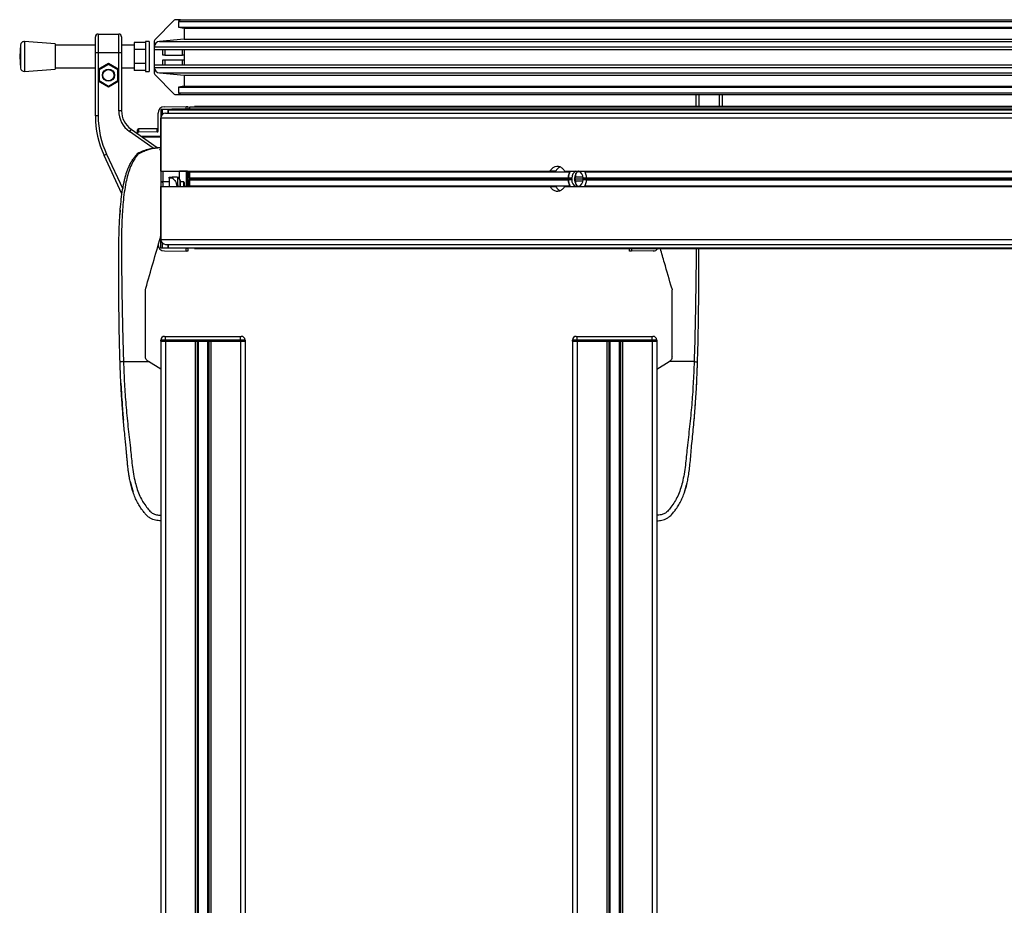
# Model space of a CAD drawing. Header units: millimetres. Extents: x 0 to 420, y 0 to 297.
# Tile 30 of 104: x 69 to 95, y 218 to 242. Entities that reach past the tile are written whole.
import ezdxf

# ---------------------------------------------------------------- set-up
doc = ezdxf.new("R2010")
doc.units = ezdxf.units.MM

msp = doc.modelspace()

# ---------------------------------------------------------------- linework, layer by layer
at = {"color": 7, "linetype": 'Continuous', "lineweight": 25}
for p, q in [((72.76188, 241.77365), (72.24117, 241.25294)), ((72.92652, 241.78829), (72.79723, 241.78829)), ((72.92652, 241.78829), (72.87652, 241.73829)), ((72.92652, 241.78829), (107.27652, 241.78829)), ((72.87652, 241.73829), (72.87652, 241.58829)), ((72.87652, 241.73829), (107.27652, 241.73829)), ((72.87652, 241.58829), (73.02652, 241.56279)), ((72.87652, 241.58829), (107.27652, 241.58829)), ((73.02652, 241.56279), (107.27652, 241.56279)), ((73.02652, 241.56279), (73.02652, 241.26828)), ((70.65152, 240.90558), (70.65152, 241.33058)), ((70.65152, 240.90558), (70.65152, 241.33058)), ((70.72652, 241.40558), (70.72652, 240.90558)), ((70.72652, 241.40558), (71.27652, 241.40558)), ((70.72652, 241.40558), (70.72652, 240.90558)), ((70.72652, 241.40558), (71.27652, 241.40558)), ((71.27652, 240.90558), (71.27652, 241.40558)), ((71.27652, 240.90558), (71.27652, 241.40558)), ((71.35152, 241.33058), (71.35152, 240.90558)), ((71.35152, 241.33058), (71.35152, 240.90558)), ((73.02652, 241.26828), (72.36345, 241.21027)), ((73.02652, 241.26828), (107.27652, 241.26828)), ((68.65362, 241.11348), (68.63012, 240.80558)), ((68.65362, 241.11348), (68.63012, 240.80558)), ((68.65362, 241.11348), (68.65362, 240.49768)), ((68.65362, 241.11348), (68.65362, 240.49768)), ((69.58012, 241.14308), (68.76093, 241.20558)), ((69.58012, 241.14308), (68.76093, 241.20558)), ((68.76093, 241.20558), (68.76093, 240.40558)), ((68.76093, 241.20558), (68.76093, 240.40558)), ((69.58012, 241.14308), (69.58012, 240.46808)), ((69.58012, 241.14308), (69.58012, 240.46808)), ((70.65152, 241.10558), (69.58012, 241.10558)), ((70.65152, 241.10558), (69.58012, 241.10558)), ((71.69101, 241.10558), (71.35152, 241.10558)), ((71.69101, 241.10558), (71.35152, 241.10558)), ((71.99101, 241.18086), (71.69101, 241.18086)), ((71.69101, 241.18086), (71.69101, 240.99322)), ((71.99101, 241.18086), (71.69101, 241.18086)), ((71.69101, 241.18086), (71.69101, 240.99322)), ((71.99101, 240.99322), (71.69101, 240.99322)), ((71.69101, 240.99322), (71.69101, 240.61794)), ((71.99101, 240.99322), (71.69101, 240.99322)), ((71.69101, 240.99322), (71.69101, 240.61794)), ((72.09101, 241.20558), (71.99101, 241.20558)), ((72.09101, 241.20558), (71.99101, 241.20558)), ((71.99101, 241.20558), (71.99101, 240.40558)), ((71.99101, 241.20558), (71.99101, 240.40558)), ((72.09101, 241.20558), (72.09101, 240.40558)), ((72.09101, 241.20558), (72.09101, 240.40558)), ((72.22652, 241.21758), (72.22652, 241.06084)), ((72.22652, 241.06084), (72.22652, 240.99329)), ((72.22652, 241.06084), (107.27652, 241.06084)), ((72.22652, 240.99329), (107.27652, 240.99329)), ((72.22652, 240.99329), (72.22652, 240.58329)), ((72.36345, 241.21027), (107.27652, 241.21027)), ((72.45652, 240.84329), (72.45652, 240.99329)), ((72.50652, 240.99329), (72.50652, 240.84329)), ((72.97652, 240.84329), (72.97652, 240.99329)), ((73.02652, 240.99329), (73.02652, 240.58329)), ((68.63012, 240.80558), (68.65362, 240.49768)), ((68.63012, 240.80558), (68.65362, 240.49768)), ((70.72652, 240.90558), (70.65152, 240.90558)), ((70.65152, 239.21877), (70.65152, 240.90558)), ((70.65152, 239.21877), (70.65152, 240.90558)), ((70.72652, 240.90558), (70.65152, 240.90558)), ((70.72652, 240.90558), (70.72652, 240.46435)), ((71.27652, 240.90558), (70.72652, 240.90558)), ((70.72652, 240.90558), (70.72652, 240.46435)), ((71.27652, 240.90558), (70.72652, 240.90558)), ((71.27652, 240.46435), (71.27652, 240.90558)), ((71.35152, 240.90558), (71.27652, 240.90558)), ((71.27652, 240.46435), (71.27652, 240.90558)), ((71.35152, 240.90558), (71.27652, 240.90558)), ((71.35152, 240.90558), (71.35152, 239.35314)), ((71.35152, 240.90558), (71.35152, 239.35314)), ((72.50652, 240.84329), (72.45652, 240.84329)), ((72.50652, 240.84329), (72.97652, 240.84329)), ((73.02652, 240.84329), (72.97652, 240.84329)), ((68.76093, 240.40558), (69.58012, 240.46808)), ((68.76093, 240.40558), (69.58012, 240.46808)), ((69.58012, 240.50558), (70.65152, 240.50558)), ((69.58012, 240.50558), (70.65152, 240.50558)), ((70.72652, 240.46435), (71.00152, 240.62312)), ((70.72652, 240.46435), (71.00152, 240.62312)), ((70.72652, 240.46435), (70.72652, 240.14681)), ((70.72652, 240.46435), (70.75152, 240.44992)), ((70.72652, 240.46435), (70.75152, 240.44992)), ((70.72652, 240.46435), (70.72652, 240.14681)), ((71.00152, 240.59426), (70.75152, 240.44992)), ((71.00152, 240.59426), (70.75152, 240.44992)), ((71.00152, 240.62312), (71.27652, 240.46435)), ((71.00152, 240.62312), (71.00152, 240.59426)), ((71.00152, 240.62312), (71.00152, 240.59426)), ((71.00152, 240.62312), (71.27652, 240.46435)), ((71.25152, 240.44992), (71.00152, 240.59426)), ((71.25152, 240.44992), (71.00152, 240.59426)), ((71.27652, 240.46435), (71.25152, 240.44992)), ((71.27652, 240.46435), (71.25152, 240.44992)), ((71.27652, 240.14681), (71.27652, 240.46435)), ((71.27652, 240.14681), (71.27652, 240.46435)), ((71.35152, 240.50558), (71.69101, 240.50558)), ((71.35152, 240.50558), (71.69101, 240.50558)), ((71.99101, 240.61794), (71.69101, 240.61794)), ((71.69101, 240.61794), (71.69101, 240.4303)), ((71.99101, 240.61794), (71.69101, 240.61794)), ((71.69101, 240.61794), (71.69101, 240.4303)), ((72.22652, 240.58329), (72.22652, 240.51574)), ((72.22652, 240.58329), (107.27652, 240.58329)), ((72.22652, 240.51574), (107.27652, 240.51574)), ((72.22652, 240.51574), (72.22652, 240.359)), ((72.45652, 240.58329), (72.45652, 240.71829)), ((72.45652, 240.71829), (72.50652, 240.71829)), ((72.50652, 240.71829), (72.97652, 240.71829)), ((72.50652, 240.71829), (72.50652, 240.58329)), ((72.97652, 240.71829), (73.02652, 240.71829)), ((72.97652, 240.58329), (72.97652, 240.71829)), ((70.75152, 240.44992), (70.75152, 240.16124)), ((70.75152, 240.44992), (70.75152, 240.16124)), ((71.25152, 240.16124), (71.25152, 240.44992)), ((71.25152, 240.16124), (71.25152, 240.44992)), ((71.99101, 240.4303), (71.69101, 240.4303)), ((71.99101, 240.4303), (71.69101, 240.4303)), ((71.99101, 240.40558), (72.09101, 240.40558)), ((71.99101, 240.40558), (72.09101, 240.40558)), ((72.24117, 240.32365), (72.76188, 239.80294)), ((72.36345, 240.36631), (107.27652, 240.36631)), ((72.36345, 240.36631), (73.02652, 240.3083)), ((73.02652, 240.3083), (107.27652, 240.3083)), ((73.02652, 240.3083), (73.02652, 240.01379)), ((70.75152, 240.16124), (70.72652, 240.14681)), ((70.75152, 240.16124), (70.72652, 240.14681)), ((71.00152, 239.98804), (70.72652, 240.14681)), ((70.72652, 240.14681), (70.72652, 239.21877)), ((70.72652, 240.14681), (70.72652, 239.21877)), ((71.00152, 239.98804), (70.72652, 240.14681)), ((70.75152, 240.16124), (71.00152, 240.01691)), ((70.75152, 240.16124), (71.00152, 240.01691)), ((71.00152, 240.01691), (71.25152, 240.16124)), ((71.00152, 240.01691), (71.25152, 240.16124)), ((71.27652, 240.14681), (71.00152, 239.98804)), ((71.27652, 240.14681), (71.00152, 239.98804)), ((71.00152, 240.01691), (71.00152, 239.98804)), ((71.00152, 240.01691), (71.00152, 239.98804)), ((71.25152, 240.16124), (71.27652, 240.14681)), ((71.25152, 240.16124), (71.27652, 240.14681)), ((71.27652, 239.35314), (71.27652, 240.14681)), ((71.27652, 239.35314), (71.27652, 240.14681)), ((73.02652, 240.01379), (72.87652, 239.98829)), ((72.87652, 239.98829), (72.87652, 239.83829)), ((72.87652, 239.98829), (107.27652, 239.98829)), ((73.02652, 240.01379), (107.27652, 240.01379)), ((72.79723, 239.78829), (72.92652, 239.78829)), ((72.87652, 239.83829), (72.92652, 239.78829)), ((72.87652, 239.83829), (107.27652, 239.83829)), ((72.92652, 239.78829), (107.27652, 239.78829)), ((86.70152, 239.47329), (86.70152, 239.78829)), ((86.77652, 239.78829), (86.77652, 239.47329)), ((87.32652, 239.47329), (87.32652, 239.78829)), ((87.40152, 239.78829), (87.40152, 239.47329)), ((72.5, 239.46481), (73.07653, 239.46984)), ((73.07653, 239.46984), (73.12652, 239.47027)), ((73.07653, 239.40279), (73.07653, 239.46984)), ((73.12652, 239.47027), (73.12652, 239.40279)), ((73.16802, 239.44829), (73.16802, 239.40279)), ((107.26152, 239.44829), (73.16802, 239.44829)), ((73.29652, 239.47329), (73.29652, 239.44829)), ((107.26152, 239.47329), (73.29652, 239.47329)), ((70.72652, 239.21877), (70.65152, 239.21877)), ((70.72652, 239.21877), (70.65152, 239.21877)), ((71.35152, 239.35314), (71.27652, 239.35314)), ((71.35152, 239.35314), (71.27652, 239.35314)), ((72.32652, 238.81432), (72.32652, 239.28981)), ((72.69302, 239.39084), (72.40152, 239.38829)), ((72.40152, 239.38829), (72.40152, 239.1634)), ((72.40152, 239.21297), (72.41177, 239.21297)), ((72.40152, 239.1634), (72.40152, 237.7459)), ((72.40152, 237.7459), (72.40152, 239.1634)), ((72.40152, 239.1634), (107.27652, 239.1634)), ((72.4387, 239.38862), (72.4387, 239.25235)), ((72.52652, 239.2884), (107.27652, 239.2884)), ((72.59902, 239.2884), (72.59902, 239.38068)), ((72.59902, 239.38068), (72.59902, 239.2884)), ((72.59902, 239.38068), (107.27652, 239.38068)), ((72.69302, 239.40279), (72.69302, 239.38068)), ((107.26152, 239.40279), (72.69302, 239.40279)), ((71.8013, 238.87351), (72.30174, 238.87788)), ((71.60738, 238.86165), (71.56436, 238.80021)), ((71.60738, 238.86165), (71.56436, 238.80021)), ((72.19709, 238.35717), (71.56436, 238.80021)), ((72.19709, 238.35717), (71.56436, 238.80021)), ((71.60738, 238.86165), (72.30707, 238.37172)), ((71.60738, 238.86165), (72.30707, 238.37172)), ((71.77652, 238.84737), (71.77652, 238.84851)), ((71.77652, 238.75996), (71.77652, 238.84737)), ((71.77652, 238.74321), (71.77652, 238.75996)), ((72.30174, 238.87636), (71.8013, 238.87199)), ((71.8013, 238.87199), (71.8013, 238.78531)), ((72.30174, 238.78898), (71.8013, 238.78531)), ((71.87652, 238.67329), (72.37674, 238.67766)), ((71.87652, 238.67319), (71.87652, 238.67329)), ((71.89066, 238.66329), (72.40152, 238.66329)), ((72.30174, 238.78898), (72.30174, 238.87636)), ((70.95373, 238.19393), (70.88575, 238.16223)), ((70.95373, 238.19393), (70.88575, 238.16223)), ((71.36361, 237.13747), (70.88575, 238.16223)), ((71.36361, 237.13747), (70.88575, 238.16223)), ((70.95373, 238.19393), (71.38427, 237.27063)), ((70.95373, 238.19393), (71.38427, 237.27063)), ((71.80113, 238.23077), (71.78818, 238.21995)), ((72.40152, 237.7459), (82.80609, 237.7459)), ((72.45196, 237.7459), (72.45196, 237.45568)), ((72.45196, 237.7459), (72.45196, 237.45568)), ((72.6195, 237.55568), (72.6195, 237.58068)), ((72.6195, 237.58068), (72.7147, 237.58068)), ((72.8545, 237.3739), (72.8545, 237.56913)), ((72.91495, 237.50465), (72.86899, 237.57006)), ((72.90152, 237.52376), (72.90152, 237.7459)), ((72.90152, 237.52376), (72.90152, 237.7459)), ((73.08902, 237.73829), (72.90152, 237.73829)), ((72.91652, 237.73829), (72.91652, 237.7459)), ((73.11402, 237.73829), (73.08902, 237.73829)), ((73.10152, 237.72579), (73.08902, 237.73829)), ((73.08902, 237.33829), (73.08902, 237.73829)), ((73.10152, 237.72579), (73.10152, 237.35079)), ((73.12652, 237.72579), (73.11402, 237.73829)), ((73.11402, 237.3383), (73.11402, 237.73829)), ((73.12652, 237.72579), (73.12652, 237.3508)), ((73.16493, 237.7459), (73.16652, 237.7234)), ((73.16652, 237.7234), (73.16493, 237.7459)), ((73.16652, 237.7234), (73.16652, 237.56535)), ((73.16652, 237.7234), (83.32722, 237.7234)), ((73.16652, 237.56535), (73.16652, 237.7234)), ((73.16652, 237.56535), (83.28865, 237.56535)), ((73.16799, 237.56182), (73.18798, 237.54183)), ((73.18798, 237.54183), (73.16799, 237.56182)), ((73.16799, 237.56182), (83.28948, 237.56182)), ((82.95578, 237.7459), (82.80609, 237.7459)), ((83.18811, 237.7459), (107.27652, 237.7459)), ((83.2907, 237.55995), (83.28948, 237.56182)), ((83.32722, 237.7234), (83.3376, 237.7459)), ((83.4541, 237.53829), (83.48945, 237.58829)), ((83.48945, 237.58829), (83.48945, 237.67781)), ((83.48945, 237.58829), (83.68073, 237.58829)), ((83.54857, 237.73329), (83.59309, 237.73329)), ((83.73238, 237.7234), (107.27652, 237.7234)), ((83.77164, 237.56535), (107.27652, 237.56535)), ((83.77285, 237.56182), (107.27652, 237.56182)), ((83.77285, 237.56182), (83.77424, 237.55995)), ((72.6195, 237.45568), (72.40152, 237.45568)), ((72.42696, 237.45186), (72.40152, 237.45231)), ((72.40152, 237.3309), (72.40152, 235.9134)), ((72.40152, 235.9134), (72.40152, 237.3309)), ((72.40152, 237.3309), (82.80597, 237.3309)), ((72.45152, 237.42687), (72.45152, 237.3309)), ((72.7147, 237.55568), (72.6195, 237.55568)), ((72.6195, 237.55568), (72.6195, 237.3309)), ((72.8545, 237.3739), (72.85977, 237.3309)), ((72.91495, 237.3309), (72.91495, 237.50465)), ((72.9195, 237.49028), (72.9195, 237.3309)), ((73.012, 237.45568), (72.9195, 237.45568)), ((73.0245, 237.44318), (73.012, 237.45568)), ((73.012, 237.3309), (73.012, 237.45568)), ((73.0245, 237.44318), (73.0245, 237.3309)), ((73.0245, 237.33829), (73.08902, 237.33829)), ((73.08902, 237.33829), (73.10152, 237.35079)), ((73.08902, 237.33829), (73.11402, 237.33829)), ((73.11402, 237.33829), (73.12652, 237.35079)), ((73.16652, 237.3534), (73.16493, 237.3309)), ((73.16493, 237.3309), (73.16652, 237.3534)), ((73.16652, 237.51123), (73.16652, 237.3534)), ((73.16652, 237.3534), (73.16652, 237.51123)), ((73.16652, 237.51123), (83.28865, 237.51123)), ((73.16652, 237.3534), (83.32712, 237.3534)), ((73.18798, 237.53476), (73.16799, 237.51477)), ((73.16799, 237.51477), (73.18798, 237.53476)), ((73.16799, 237.51477), (83.28948, 237.51477)), ((73.18798, 237.54183), (83.39187, 237.54183)), ((73.18798, 237.53476), (83.39187, 237.53476)), ((82.80597, 237.3309), (82.95565, 237.3309)), ((83.18824, 237.3309), (107.27652, 237.3309)), ((83.28948, 237.51477), (83.2907, 237.51664)), ((83.38065, 237.55894), (83.2907, 237.55995)), ((83.2907, 237.51664), (83.38065, 237.51765)), ((83.33743, 237.3309), (83.32712, 237.3534)), ((83.39187, 237.54183), (83.38065, 237.55894)), ((83.38065, 237.51765), (83.39187, 237.53476)), ((83.48945, 237.48829), (83.4541, 237.53829)), ((83.4541, 237.53829), (83.69791, 237.53829)), ((83.48945, 237.39877), (83.48945, 237.48829)), ((83.48945, 237.48829), (83.68073, 237.48829)), ((83.54838, 237.34329), (83.59309, 237.34329)), ((83.77424, 237.55995), (83.68429, 237.55894)), ((83.68429, 237.55894), (83.69691, 237.54183)), ((83.69691, 237.53476), (83.68429, 237.51765)), ((83.68429, 237.51765), (83.77424, 237.51664)), ((83.69691, 237.54183), (107.27652, 237.54183)), ((83.69691, 237.53476), (107.27652, 237.53476)), ((83.73249, 237.3534), (83.71558, 237.33079)), ((83.73249, 237.3534), (107.27652, 237.3534)), ((83.77164, 237.51123), (107.27652, 237.51123)), ((83.77424, 237.51664), (83.77285, 237.51477)), ((83.77285, 237.51477), (107.27652, 237.51477)), ((71.31642, 236.69982), (71.30689, 236.58964)), ((71.32398, 236.69995), (71.31633, 236.69982)), ((72.39163, 235.97157), (72.40152, 236.0412)), ((72.40152, 235.9134), (107.27652, 235.9134)), ((72.40152, 235.68829), (72.40152, 235.9134)), ((72.40152, 235.86362), (72.41187, 235.86362)), ((72.4387, 235.82446), (72.4387, 235.68797)), ((72.52652, 235.7884), (107.27652, 235.7884)), ((72.59902, 235.6959), (72.59902, 235.7884)), ((72.59902, 235.7884), (72.59902, 235.6959)), ((73.07696, 235.6824), (72.40152, 235.68829)), ((72.5, 235.61178), (73.07696, 235.60674)), ((72.59902, 235.6959), (107.27652, 235.6959)), ((73.07696, 235.60674), (73.07696, 235.6824)), ((73.07696, 235.6824), (73.12652, 235.68197)), ((73.12652, 235.60631), (73.07696, 235.60674)), ((73.12652, 235.6959), (73.12652, 235.68197)), ((73.12652, 235.68197), (73.12652, 235.60631)), ((73.29652, 235.67329), (73.29652, 235.6959)), ((73.29652, 235.67329), (107.26152, 235.67329)), ((84.92652, 235.60631), (84.92652, 235.67329)), ((84.97652, 235.60675), (84.92652, 235.60631)), ((84.97652, 235.67329), (84.97652, 235.60675)), ((85.55305, 235.61178), (84.97652, 235.60675)), ((71.99228, 234.57316), (71.99821, 234.61494)), ((86.05483, 234.61494), (86.06077, 234.57316)), ((72.52652, 233.2307), (72.40152, 233.2307)), ((72.40152, 233.2057), (72.40152, 233.2307)), ((72.40152, 233.2057), (72.40152, 201.8307)), ((72.40152, 233.2057), (72.52652, 233.2057)), ((72.52652, 233.2057), (72.40152, 233.2057)), ((72.50152, 233.3307), (72.52652, 233.3307)), ((72.52652, 233.2307), (72.52652, 233.3307)), ((72.52652, 233.3307), (74.52652, 233.3307)), ((72.52652, 233.2307), (72.52652, 233.2057)), ((74.52652, 233.2307), (72.52652, 233.2307)), ((72.52652, 233.2057), (72.52652, 201.8307)), ((72.52652, 233.2057), (73.31902, 233.2057)), ((72.52652, 233.2057), (74.52652, 233.2057)), ((73.31902, 233.2057), (73.31902, 201.8307)), ((73.37322, 233.2057), (73.37322, 201.8307)), ((73.40193, 233.2057), (73.40193, 201.8307)), ((73.65112, 233.2057), (73.65112, 201.8307)), ((73.67982, 233.2057), (73.67982, 201.8307)), ((73.73402, 233.2057), (73.73402, 201.8307)), ((73.73402, 233.2057), (74.52652, 233.2057)), ((74.52652, 233.2307), (74.52652, 233.3307)), ((74.52652, 233.3307), (74.55152, 233.3307)), ((74.52652, 233.2057), (74.52652, 233.2307)), ((74.65152, 233.2307), (74.52652, 233.2307)), ((74.52652, 233.2057), (74.52652, 201.8307)), ((74.52652, 233.2057), (74.65152, 233.2057)), ((74.65152, 233.2057), (74.52652, 233.2057)), ((74.65152, 233.2307), (74.65152, 233.2057)), ((74.65152, 233.2057), (74.65152, 201.8307)), ((83.40152, 233.2057), (83.40152, 233.2307)), ((83.52652, 233.2307), (83.40152, 233.2307)), ((83.40152, 233.2057), (83.40152, 201.8307)), ((83.40152, 233.2057), (83.52652, 233.2057)), ((83.52652, 233.2057), (83.40152, 233.2057)), ((83.50152, 233.3307), (83.52652, 233.3307)), ((83.52652, 233.2307), (83.52652, 233.3307)), ((83.52652, 233.3307), (85.52652, 233.3307)), ((83.52652, 233.2307), (83.52652, 233.2057)), ((85.52652, 233.2307), (83.52652, 233.2307)), ((83.52652, 233.2057), (83.52652, 201.8307)), ((83.52652, 233.2057), (84.31902, 233.2057)), ((83.52652, 233.2057), (85.52652, 233.2057)), ((84.31902, 233.2057), (84.31902, 201.8307)), ((84.37322, 233.2057), (84.37322, 201.8307)), ((84.40193, 233.2057), (84.40193, 201.8307)), ((84.65112, 233.2057), (84.65112, 201.8307)), ((84.67982, 233.2057), (84.67982, 201.8307)), ((84.73402, 233.2057), (84.73402, 201.8307)), ((84.73402, 233.2057), (85.52652, 233.2057)), ((85.52652, 233.2307), (85.52652, 233.3307)), ((85.52652, 233.3307), (85.55152, 233.3307)), ((85.52652, 233.2057), (85.52652, 233.2307)), ((85.65152, 233.2307), (85.52652, 233.2307)), ((85.52652, 233.2057), (85.52652, 201.8307)), ((85.52652, 233.2057), (85.65152, 233.2057)), ((85.65152, 233.2057), (85.52652, 233.2057)), ((85.65152, 233.2307), (85.65152, 233.2057)), ((85.65152, 233.2057), (85.65152, 201.8307)), ((71.40265, 232.65568), (72.06899, 232.65568)), ((72.06899, 232.65568), (72.06497, 232.6581)), ((72.40152, 232.45568), (72.06899, 232.65568)), ((85.65152, 232.45568), (85.98406, 232.65568)), ((85.98406, 232.65568), (85.98808, 232.6581)), ((86.65039, 232.65568), (85.98406, 232.65568)), ((72.40152, 232.45568), (72.40152, 228.55568)), ((85.65152, 232.45568), (85.65152, 228.55568)), ((71.33462, 232.08385), (71.33462, 232.08385)), ((86.71274, 231.97384), (86.71834, 232.08385)), ((71.34031, 231.97385), (71.34167, 231.94724)), ((71.35336, 231.73421), (71.39014, 231.23291)), ((86.68362, 231.48798), (86.68879, 231.56733)), ((86.69819, 231.71508), (86.69969, 231.73422)), ((71.58307, 229.45502), (71.66202, 229.16667)), ((86.39089, 229.16326), (86.45069, 229.36376)), ((71.94492, 228.88188), (71.92338, 228.91932))]:
    msp.add_line(p, q, dxfattribs=at)
at = {"color": 7, "linetype": 'Continuous', "lineweight": 25, "flags": 128}
for points in [[(71.33983, 231.97384), (71.33984, 231.97384), (71.33984, 231.97385)], [(86.7132, 231.97386), (86.71321, 231.97385), (86.71321, 231.97384)], [(86.71321, 231.97384), (86.71321, 231.97384), (86.7132, 231.97385)]]:
    msp.add_lwpolyline(points, dxfattribs=at)
at = {"color": 7, "linetype": 'Continuous', "lineweight": 25}
for radius in [0.1625, 0.1625, 0.15, 0.15]:
    msp.add_circle((71.00152, 240.30558), radius, dxfattribs=at)
for centre, radius, start, end in [((72.79723, 241.73829), 0.05, 90, 135), ((70.72652, 241.33058), 0.075, 90, 180), ((70.72652, 241.33058), 0.075, 90, 180), ((71.27652, 241.33058), 0.075, 0, 90), ((71.27652, 241.33058), 0.075, 0, 90), ((72.27652, 241.21758), 0.05, 135, 180), ((68.75333, 241.10587), 0.1, 85.637086, 175.637086), ((68.75333, 241.10587), 0.1, 85.637086, 175.637086), ((72.37652, 241.06084), 0.15, 95, 180), ((68.75333, 240.50529), 0.1, 184.362914, 274.362914), ((68.75333, 240.50529), 0.1, 184.362914, 274.362914), ((72.37652, 240.51574), 0.15, 180, 265), ((72.27652, 240.359), 0.05, 180, 225), ((72.79723, 239.83829), 0.05, 225, 270), ((72.50152, 239.28981), 0.175, 90.5, 180), ((73.15152, 239.21877), 2.5, 180, 205), ((73.15152, 239.21877), 2.5, 180, 205), ((73.15152, 239.21877), 2.425, 180, 205), ((73.15152, 239.21877), 2.425, 180, 205), ((71.95152, 239.35314), 0.675, 180, 235), ((71.95152, 239.35314), 0.675, 180, 235), ((71.95152, 239.35314), 0.6, 180, 235), ((71.95152, 239.35314), 0.6, 180, 235), ((72.52652, 239.1634), 0.125, 90, 180), ((72.52652, 239.1634), 0.125, 90, 180), ((72.30152, 238.90288), 0.025, 270.5, 0), ((72.30172, 238.90117), 0.02481, 270.059677, 359.5632), ((71.80152, 238.84851), 0.025, 90.5, 180), ((71.80133, 238.84718), 0.02481, 90.059677, 179.5632), ((72.37652, 238.70266), 0.025, 270.5, 0), ((72.32652, 238.26654), 0.075, 0, 55), ((72.32652, 238.26654), 0.075, 0, 55), ((72.84852, 237.55568), 0.025, 35.463774, 90.409458), ((73.17152, 237.56535), 0.005, 180, 225), ((73.17152, 237.56535), 0.005, 180, 225), ((83.7098, 237.54545), 0.41935, 151.444361, 178.018636), ((83.57895, 237.56395), 0.19837, 113.473666, 181.44843), ((83.49109, 237.56725), 0.19338, 357.537551, 67.412735), ((72.42652, 237.42687), 0.025, 0, 89), ((72.8945, 237.49028), 0.025, 0, 35.095817), ((73.17152, 237.51123), 0.005, 135, 180), ((73.17152, 237.51123), 0.005, 135, 180), ((73.18445, 237.53829), 0.005, 315, 45), ((73.18445, 237.53829), 0.005, 315, 45), ((83.70987, 237.53115), 0.41942, 181.98276, 208.517639), ((83.57399, 237.50939), 0.19352, 177.555241, 247.268915), ((83.48584, 237.51268), 0.19851, 293.61668, 1.433034), ((72.50152, 235.78677), 0.175, 180, 269.5), ((72.52652, 235.9134), 0.125, 180, 270), ((72.52652, 235.9134), 0.125, 180, 270), ((85.55152, 235.78677), 0.175, 270.5, 319.574854), ((72.50152, 233.2307), 0.1, 90, 180), ((74.55152, 233.2307), 0.1, 0, 90), ((83.50152, 233.2307), 0.1, 90, 180), ((85.55152, 233.2307), 0.1, 0, 90)]:
    msp.add_arc(centre, radius, start, end, dxfattribs=at)
for centre, major_axis, ratio, start_param, end_param in [((72.30152, 238.77787), (0.00022, 0.10001), 0.00019085, 6.10866113, 6.28318739), ((71.80152, 238.75993), (-0.00125, 0.02536), 0.98473294, 6.24182036, 7.80389004), ((71.80152, 238.77351), (-0.00022, 0.1), 0.00019086, 0.00000125, 0.17452751), ((72.30152, 238.81436), (-0.00125, 0.02536), 0.98473294, 3.1002277, 4.66229738)]:
    msp.add_ellipse(centre, major_axis=major_axis, ratio=ratio, start_param=start_param, end_param=end_param, dxfattribs=at)
for points, knots in [([(72.40152, 238.36448), (72.34971, 238.36109), (72.24636, 238.35432), (72.09487, 238.32115), (71.94953, 238.27412), (71.85935, 238.23134), (71.81409, 238.20986)], [0, 0, 0, 0, 0.25144081, 0.50156728, 0.74986348, 1, 1, 1, 1]), ([(71.81619, 238.23949), (71.86046, 238.25873), (71.94882, 238.29713), (72.09283, 238.33945), (72.24433, 238.36987), (72.34906, 238.37652), (72.40152, 238.37985)], [0, 0, 0, 0, 0.24242241, 0.48382845, 0.74145736, 1, 1, 1, 1]), ([(71.31142, 232.65237), (71.30547, 232.85573), (71.29357, 233.26238), (71.28394, 233.86948), (71.27887, 234.40337), (71.27682, 234.86584), (71.27645, 235.15747), (71.27658, 235.34824), (71.27676, 235.43576), (71.27708, 235.52013), (71.27756, 235.60267), (71.27827, 235.68815), (71.2793, 235.78006), (71.28096, 235.89057), (71.28334, 236.00786), (71.28666, 236.13029), (71.29067, 236.24876), (71.2962, 236.37965), (71.30354, 236.51781), (71.31578, 236.70266), (71.33526, 236.92511), (71.36864, 237.1897), (71.40526, 237.3938), (71.43947, 237.54037), (71.46464, 237.63397), (71.49405, 237.72796), (71.52702, 237.81741), (71.56557, 237.90555), (71.60985, 237.98966), (71.66136, 238.07039), (71.71936, 238.14772), (71.76411, 238.19469), (71.78818, 238.21995)], [0, 0, 0, 0, 0.10501624, 0.21000012, 0.3148093, 0.38417565, 0.45402283, 0.46974914, 0.48595735, 0.50078255, 0.51489215, 0.53016847, 0.54660973, 0.56420695, 0.58951768, 0.60961461, 0.62993527, 0.65313231, 0.67956677, 0.7034488, 0.75098221, 0.79627837, 0.84125889, 0.85770847, 0.87473965, 0.89224616, 0.91011436, 0.92619338, 0.9450023, 0.96297697, 0.98008872, 1, 1, 1, 1]), ([(71.81416, 238.20982), (71.79431, 238.18804), (71.7342, 238.1221), (71.65143, 237.99607), (71.57294, 237.82685), (71.51421, 237.64209), (71.46348, 237.42642), (71.42296, 237.18103), (71.39239, 236.9119), (71.36865, 236.6001), (71.35385, 236.24863), (71.34706, 235.77924), (71.35123, 235.2291), (71.35902, 234.59368), (71.36943, 233.95188), (71.38272, 233.30498), (71.39601, 232.87207), (71.40265, 232.65568)], [0, 0, 0, 0, 0.01713512, 0.05188236, 0.08679215, 0.12162042, 0.15673365, 0.20339108, 0.2503509, 0.29727352, 0.3674188, 0.43767936, 0.55024637, 0.66284852, 0.77534741, 0.88770778, 1, 1, 1, 1]), ([(71.81409, 238.20986), (71.81218, 238.21319), (71.80833, 238.2199), (71.80358, 238.22668), (71.80155, 238.22959), (71.80099, 238.23057), (71.80095, 238.23062)], [0, 0, 0, 0, 0.323614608, 0.653590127, 0.980869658, 1, 1, 1, 1]), ([(71.81619, 238.23949), (71.8161, 238.23945), (71.81142, 238.23725), (71.80622, 238.23398), (71.80113, 238.23077)], [0, 0, 0, 0, 0.01890165, 1, 1, 1, 1]), ([(82.80609, 237.7459), (82.82483, 237.77353), (82.86231, 237.82878), (82.93954, 237.87263), (83.02194, 237.88051), (83.10187, 237.84917), (83.15683, 237.79704), (83.1813, 237.75704), (83.18811, 237.7459)], [0, 0, 0, 0, 0.18567715, 0.37135444, 0.55702721, 0.74269359, 0.92836286, 1, 1, 1, 1]), ([(83.07137, 237.85461), (83.06172, 237.85141), (83.02564, 237.83944), (82.98671, 237.79656), (82.96251, 237.75694), (82.95578, 237.7459)], [0, 0, 0, 0, 0.20862345, 0.77967094, 1, 1, 1, 1]), ([(72.40152, 237.73715), (72.40152, 237.71185), (72.40152, 237.58956), (72.40152, 237.45245), (72.40152, 237.34374), (72.40152, 237.33965)], [0, 0, 0, 0, 0.20070739, 0.96995292, 1, 1, 1, 1]), ([(72.7147, 237.58068), (72.71214, 237.5805), (72.70816, 237.58022), (72.70448, 237.57773), (72.70301, 237.57482), (72.70319, 237.57126), (72.70499, 237.56681), (72.70877, 237.56139), (72.71259, 237.55771), (72.7147, 237.55568)], [0, 0, 0, 0, 0.22756359, 0.35329899, 0.45874165, 0.56467112, 0.6612382, 0.81256353, 1, 1, 1, 1]), ([(72.81372, 237.58068), (72.81042, 237.58068), (72.78371, 237.58068), (72.74694, 237.58068), (72.7147, 237.58068)], [0, 0, 0, 0, 0.1235441, 1, 1, 1, 1]), ([(72.8545, 237.56913), (72.85448, 237.56944), (72.85445, 237.57006), (72.85418, 237.57099), (72.85371, 237.57188), (72.85328, 237.57249), (72.85276, 237.57307), (72.85215, 237.57363), (72.85107, 237.57447), (72.84804, 237.57623), (72.83892, 237.57914), (72.82767, 237.58043), (72.81713, 237.58062), (72.81372, 237.58068)], [0, 0, 0, 0, 0.02901683, 0.05916484, 0.07016912, 0.08127731, 0.08921116, 0.09713301, 0.10961513, 0.14097727, 0.26618171, 0.76211717, 1, 1, 1, 1]), ([(72.84121, 237.58068), (72.83859, 237.58068), (72.83362, 237.58068), (72.82185, 237.58068), (72.81627, 237.58068)], [0, 0, 0, 0, 0.52612721, 1, 1, 1, 1]), ([(72.86898, 237.57005), (72.86899, 237.57005), (72.87278, 237.5703), (72.86469, 237.56975), (72.85631, 237.56924), (72.8545, 237.56913)], [0, 0, 0, 0, 0.00050487, 0.78396152, 1, 1, 1, 1]), ([(83.28948, 237.56182), (83.28926, 237.56225), (83.2888, 237.56312), (83.28862, 237.56442), (83.28865, 237.56517), (83.28865, 237.56535)], [0, 0, 0, 0, 0.42623457, 0.85600696, 1, 1, 1, 1]), ([(83.28865, 237.56535), (83.29317, 237.60312), (83.29987, 237.6592), (83.32049, 237.7076), (83.32722, 237.7234)], [0, 0, 0, 0, 0.67355437, 1, 1, 1, 1]), ([(83.57256, 237.74309), (83.56106, 237.7394), (83.53282, 237.73033), (83.49539, 237.69006), (83.46546, 237.63121), (83.45145, 237.56099), (83.45474, 237.48858), (83.47493, 237.42118), (83.51012, 237.36901), (83.54315, 237.33916), (83.56362, 237.33536), (83.56712, 237.33471)], [0, 0, 0, 0, 0.08703538, 0.21371813, 0.34040303, 0.46708797, 0.59377075, 0.72045257, 0.84713611, 0.97382137, 1, 1, 1, 1]), ([(83.71766, 237.74579), (83.72033, 237.74294), (83.7266, 237.73623), (83.73027, 237.72809), (83.73238, 237.7234)], [0, 0, 0, 0, 0.42533854, 1, 1, 1, 1]), ([(83.73238, 237.7234), (83.74553, 237.68969), (83.76506, 237.63963), (83.77002, 237.58363), (83.77164, 237.56535)], [0, 0, 0, 0, 0.67355455, 1, 1, 1, 1]), ([(83.77164, 237.56535), (83.77171, 237.5648), (83.77185, 237.56367), (83.77237, 237.5625), (83.77275, 237.56196), (83.77285, 237.56182)], [0, 0, 0, 0, 0.42799974, 0.85854568, 1, 1, 1, 1]), ([(72.7147, 237.55568), (72.71758, 237.55305), (72.75602, 237.51791), (72.78599, 237.47489), (72.81372, 237.43509)], [0, 0, 0, 0, 0.074978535, 1, 1, 1, 1]), ([(72.81372, 237.43509), (72.82195, 237.42066), (72.83412, 237.39932), (72.84524, 237.37583), (72.85088, 237.36886), (72.85205, 237.36807), (72.8527, 237.36791), (72.8532, 237.36805), (72.85366, 237.3685), (72.85426, 237.36983), (72.85447, 237.37178), (72.85449, 237.37338), (72.8545, 237.3739)], [0, 0, 0, 0, 0.57729401, 0.85330633, 0.88795414, 0.90136229, 0.90995221, 0.91859483, 0.92645297, 0.94077433, 0.98062281, 1, 1, 1, 1]), ([(72.83613, 237.3309), (72.83343, 237.35589), (72.82958, 237.39152), (72.81737, 237.42507), (72.81372, 237.43509)], [0, 0, 0, 0, 0.70120892, 1, 1, 1, 1]), ([(83.18824, 237.3309), (83.16925, 237.30326), (83.13128, 237.24796), (83.05349, 237.20402), (82.97099, 237.19604), (82.89146, 237.22729), (82.83696, 237.27946), (82.81277, 237.31962), (82.80597, 237.3309)], [0, 0, 0, 0, 0.185506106, 0.371012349, 0.556514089, 0.742009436, 0.927507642, 1, 1, 1, 1]), ([(82.95565, 237.3309), (82.97413, 237.30238), (83.00649, 237.25241), (83.05189, 237.23047), (83.07137, 237.22106)], [0, 0, 0, 0, 0.57091925, 1, 1, 1, 1]), ([(83.28865, 237.51123), (83.28866, 237.51179), (83.28867, 237.51291), (83.28908, 237.51408), (83.2894, 237.51463), (83.28948, 237.51477)], [0, 0, 0, 0, 0.42799974, 0.85854568, 1, 1, 1, 1]), ([(83.32712, 237.3534), (83.31421, 237.38713), (83.29508, 237.43713), (83.29023, 237.49304), (83.28865, 237.51123)], [0, 0, 0, 0, 0.674617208, 1, 1, 1, 1]), ([(83.39187, 237.53476), (83.39211, 237.53519), (83.3926, 237.53606), (83.39291, 237.53772), (83.39284, 237.53942), (83.39246, 237.54084), (83.39204, 237.54155), (83.39187, 237.54183)], [0, 0, 0, 0, 0.212897, 0.42758272, 0.64220686, 0.85679459, 1, 1, 1, 1]), ([(83.69691, 237.54183), (83.69716, 237.54139), (83.69767, 237.54053), (83.69799, 237.53886), (83.69793, 237.53717), (83.69752, 237.53574), (83.69709, 237.53504), (83.69691, 237.53476)], [0, 0, 0, 0, 0.212897, 0.42758272, 0.64220686, 0.85679459, 1, 1, 1, 1]), ([(83.77164, 237.51123), (83.76703, 237.47346), (83.76021, 237.41748), (83.73929, 237.36913), (83.73249, 237.3534)], [0, 0, 0, 0, 0.67461704, 1, 1, 1, 1]), ([(83.77285, 237.51477), (83.77258, 237.51433), (83.77204, 237.51346), (83.77172, 237.51216), (83.77165, 237.51142), (83.77164, 237.51123)], [0, 0, 0, 0, 0.42623457, 0.85600696, 1, 1, 1, 1]), ([(71.31653, 236.69977), (71.31534, 236.68674), (71.312, 236.65005), (71.30886, 236.61333), (71.30683, 236.58965)], [0, 0, 0, 0, 0.35496361, 1, 1, 1, 1]), ([(71.99821, 234.61494), (72.06421, 234.84252), (72.19631, 235.29805), (72.32649, 235.74694), (72.39163, 235.97157)], [0, 0, 0, 0, 0.49959655, 1, 1, 1, 1]), ([(86.05483, 234.61494), (85.98879, 234.84268), (85.88581, 235.1978), (85.78432, 235.54776), (85.74791, 235.67329)], [0, 0, 0, 0, 0.64128557, 1, 1, 1, 1]), ([(86.70303, 235.67329), (86.70271, 235.52513), (86.70193, 235.1674), (86.69376, 234.59358), (86.68369, 233.9519), (86.67031, 233.30497), (86.65703, 232.87207), (86.65039, 232.65568)], [0, 0, 0, 0, 0.150398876, 0.363108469, 0.575623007, 0.787875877, 1, 1, 1, 1]), ([(86.74162, 232.65237), (86.74607, 232.79906), (86.75517, 233.09887), (86.76419, 233.55458), (86.77063, 234.01439), (86.77405, 234.41378), (86.77576, 234.75387), (86.77649, 235.02537), (86.77651, 235.29506), (86.77652, 235.50611), (86.77494, 235.63533), (86.77447, 235.67329)], [0, 0, 0, 0, 0.14350653, 0.29329481, 0.44679725, 0.59631766, 0.68938841, 0.78636816, 0.86868679, 0.96141765, 1, 1, 1, 1]), ([(71.99228, 232.78664), (71.99228, 232.93591), (71.99228, 233.23446), (71.99228, 233.68208), (71.99228, 234.12891), (71.99228, 234.42508), (71.99228, 234.57316)], [0, 0, 0, 0, 0.2489383, 0.49787971, 0.74893157, 1, 1, 1, 1]), ([(86.06077, 232.78664), (86.06077, 232.93591), (86.06077, 233.23446), (86.06077, 233.68208), (86.06077, 234.12891), (86.06077, 234.42508), (86.06077, 234.57316)], [0, 0, 0, 0, 0.248938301, 0.497879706, 0.74893157, 1, 1, 1, 1]), ([(71.40265, 232.65568), (71.39088, 232.65528), (71.36648, 232.65446), (71.33603, 232.65338), (71.31525, 232.6526), (71.31267, 232.65244), (71.31142, 232.65237)], [0, 0, 0, 0, 0.2412013, 0.5, 0.7587987, 1, 1, 1, 1]), ([(72.40152, 228.40568), (72.35349, 228.40772), (72.28042, 228.41083), (72.18584, 228.43853), (72.10885, 228.47598), (72.03608, 228.53554), (71.96987, 228.61037), (71.89964, 228.69761), (71.82787, 228.80254), (71.75709, 228.92829), (71.69597, 229.06265), (71.62763, 229.25157), (71.58791, 229.41342), (71.56385, 229.54153), (71.55627, 229.58502), (71.54907, 229.62943), (71.54226, 229.67476), (71.53582, 229.721), (71.52864, 229.77643), (71.5192, 229.85648), (71.51083, 229.93778), (71.50369, 230.01343), (71.49864, 230.0694), (71.49331, 230.13068), (71.48763, 230.19723), (71.4815, 230.26903), (71.46709, 230.43355), (71.43896, 230.70507), (71.40123, 231.08053), (71.36941, 231.4742), (71.34508, 231.86164), (71.32564, 232.25532), (71.31629, 232.51636), (71.31142, 232.65237)], [0, 0, 0, 0, 0.03096006, 0.04709354, 0.06332994, 0.08597926, 0.10726534, 0.12783892, 0.15830543, 0.18925247, 0.22090934, 0.25349607, 0.31882561, 0.32814182, 0.33763883, 0.34731782, 0.35717968, 0.36722499, 0.37745397, 0.3932487, 0.41925357, 0.43020306, 0.44229541, 0.45552982, 0.46990329, 0.48541007, 0.50204113, 0.57649945, 0.66160129, 0.74559685, 0.83140418, 0.9121632, 1, 1, 1, 1]), ([(71.40265, 232.65568), (71.41045, 232.45673), (71.42555, 232.07135), (71.46515, 231.49444), (71.52093, 230.92424), (71.57812, 230.46403), (71.61254, 230.11782), (71.63628, 229.88575), (71.66862, 229.65643), (71.71226, 229.43894), (71.76796, 229.24207), (71.83735, 229.06694), (71.92066, 228.90815), (72.0127, 228.77471), (72.09095, 228.68073), (72.14901, 228.62512), (72.19112, 228.59506), (72.23645, 228.57554), (72.30636, 228.55756), (72.3626, 228.55645), (72.40152, 228.55568)], [0, 0, 0, 0, 0.1345803, 0.26068914, 0.39082578, 0.52181644, 0.5741497, 0.62601194, 0.67949707, 0.73064361, 0.77586761, 0.81764306, 0.85781887, 0.89689395, 0.92715545, 0.94043218, 0.95125664, 0.96201285, 0.97370949, 1, 1, 1, 1]), ([(72.06497, 232.6581), (72.05145, 232.6682), (72.02442, 232.68839), (71.9978, 232.73442), (71.99415, 232.76895), (71.99228, 232.78664)], [0, 0, 0, 0, 0.32777673, 0.65559959, 1, 1, 1, 1]), ([(86.65039, 232.65568), (86.6426, 232.45673), (86.62749, 232.07135), (86.58789, 231.49444), (86.53212, 230.92424), (86.47492, 230.46403), (86.44051, 230.11782), (86.41677, 229.88575), (86.38443, 229.65643), (86.34079, 229.43894), (86.28508, 229.24207), (86.21569, 229.06694), (86.13238, 228.90815), (86.04035, 228.77471), (85.9621, 228.68073), (85.90404, 228.62512), (85.86193, 228.59506), (85.8166, 228.57554), (85.74669, 228.55756), (85.69045, 228.55645), (85.65152, 228.55568)], [0, 0, 0, 0, 0.1345803, 0.26068914, 0.39082578, 0.52181644, 0.5741497, 0.62601194, 0.67949707, 0.73064361, 0.77586761, 0.81764306, 0.85781887, 0.89689395, 0.92715545, 0.94043218, 0.95125664, 0.96201285, 0.97370949, 1, 1, 1, 1]), ([(85.65152, 228.40568), (85.69777, 228.40759), (85.79481, 228.41161), (85.91764, 228.45689), (86.01191, 228.53017), (86.07265, 228.59824), (86.11639, 228.65148), (86.13641, 228.67754), (86.15645, 228.7041), (86.1847, 228.74342), (86.22357, 228.8029), (86.26008, 228.86453), (86.29421, 228.92829), (86.32594, 228.9942), (86.3553, 229.06223), (86.38231, 229.13239), (86.40973, 229.2126), (86.43831, 229.30919), (86.46765, 229.42881), (86.49526, 229.56992), (86.51979, 229.73286), (86.54085, 229.91767), (86.5594, 230.12396), (86.57827, 230.35245), (86.60232, 230.59353), (86.62807, 230.84173), (86.65199, 231.0911), (86.67325, 231.34428), (86.69147, 231.59814), (86.70656, 231.8456), (86.71862, 232.07732), (86.72763, 232.27736), (86.73409, 232.43923), (86.73845, 232.55829), (86.74071, 232.62545), (86.74162, 232.65237)], [0, 0, 0, 0, 0.02986047, 0.06266095, 0.08242073, 0.10650547, 0.12143626, 0.12695657, 0.12773589, 0.14293112, 0.15821723, 0.17362228, 0.18917505, 0.20490438, 0.2208385, 0.23700443, 0.25342734, 0.27554603, 0.30200675, 0.3328988, 0.36832022, 0.40833927, 0.45294647, 0.50201235, 0.55632687, 0.60932845, 0.66308947, 0.71802302, 0.77332566, 0.82736973, 0.87805173, 0.92309599, 0.95662599, 0.98261795, 1, 1, 1, 1]), ([(86.06077, 232.78664), (86.05909, 232.76991), (86.05573, 232.73644), (86.03009, 232.68987), (86.00238, 232.66892), (85.98808, 232.6581)], [0, 0, 0, 0, 0.32600015, 0.65198214, 1, 1, 1, 1]), ([(86.65039, 232.65568), (86.66216, 232.65528), (86.68657, 232.65446), (86.71702, 232.65338), (86.73779, 232.6526), (86.74038, 232.65244), (86.74162, 232.65237)], [0, 0, 0, 0, 0.2412013, 0.5, 0.7587987, 1, 1, 1, 1]), ([(71.33462, 232.08385), (71.33603, 232.05346), (71.33773, 232.01679), (71.33953, 231.98012), (71.33983, 231.97384)], [0, 0, 0, 0, 0.82861496, 1, 1, 1, 1]), ([(71.33984, 231.97384), (71.33998, 231.97118), (71.34027, 231.96586), (71.34246, 231.92439), (71.3458, 231.86338), (71.34965, 231.79605), (71.35231, 231.7517), (71.35336, 231.73421)], [0, 0, 0, 0, 0.21559171, 0.43122749, 0.64589381, 0.86039202, 1, 1, 1, 1]), ([(71.34613, 231.85963), (71.3472, 231.83821), (71.35337, 231.71423), (71.36216, 231.5904), (71.36943, 231.48798)], [0, 0, 0, 0, 0.17283763, 1, 1, 1, 1]), ([(71.36698, 231.52215), (71.36934, 231.48944), (71.37365, 231.42953), (71.38053, 231.34066), (71.38684, 231.26247), (71.39257, 231.19413), (71.39716, 231.14126), (71.40015, 231.10757), (71.40127, 231.09506), (71.40173, 231.08993)], [0, 0, 0, 0, 0.26928042, 0.4931356, 0.67338446, 0.81354162, 0.92111452, 0.96761567, 1, 1, 1, 1]), ([(86.6544, 231.12592), (86.65635, 231.14784), (86.66164, 231.20728), (86.66616, 231.26346), (86.66901, 231.29892)], [0, 0, 0, 0, 0.368825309, 1, 1, 1, 1]), ([(86.26707, 228.87825), (86.26707, 228.87825), (86.26705, 228.87825), (86.26705, 228.87826), (86.26707, 228.87826), (86.26707, 228.87826)], [0, 0, 0, 0, 0.05646486, 0.55100991, 1, 1, 1, 1]), ([(72.40152, 228.55568), (72.40152, 228.536), (72.40152, 228.49664), (72.40152, 228.4471), (72.40152, 228.41247), (72.40152, 228.40797), (72.40152, 228.40572)], [0, 0, 0, 0, 0.24994591, 0.49973814, 0.74942403, 1, 1, 1, 1]), ([(85.65152, 228.55568), (85.65152, 228.536), (85.65152, 228.49664), (85.65152, 228.4471), (85.65152, 228.41247), (85.65152, 228.40797), (85.65152, 228.40572)], [0, 0, 0, 0, 0.24994591, 0.49973814, 0.74942403, 1, 1, 1, 1])]:
    msp.add_open_spline(points, degree=3, knots=knots, dxfattribs=at)

doc.saveas('drawing.dxf')
